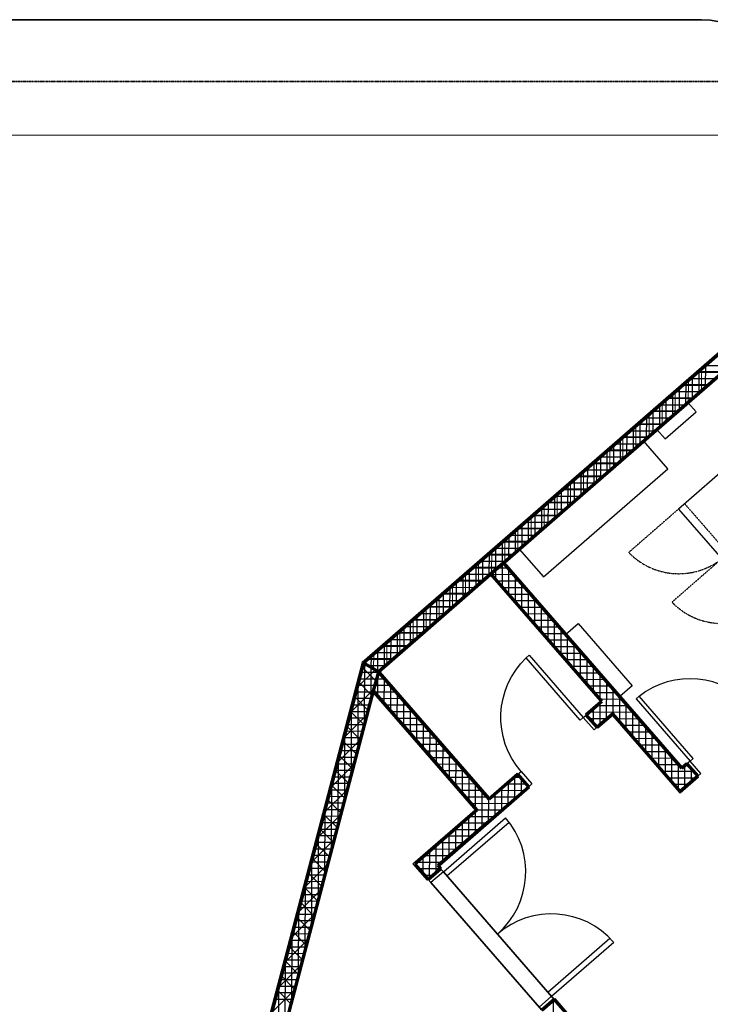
# Model space of a CAD drawing. Header units: millimetres. Extents: x 98667 to 994031, y -2704 to 533009.
# Tile 67 of 153: x 437070 to 445452, y 183397 to 195341. Entities that reach past the tile are written whole.
import ezdxf

# ---------------------------------------------------------------- set-up
doc = ezdxf.new("R2010")
doc.units = ezdxf.units.MM
doc.linetypes.add('HIDDEN', pattern=[0.375, 0.25, -0.125])
doc.linetypes.add('HIDDEN2', pattern=[0.1875, 0.125, -0.0625])
for name, color, linetype, lineweight in [('A-DOOR-FULL', 2, 'Continuous', 25), ('A-DOOR-HEAD', 3, 'Continuous', 35), ('A-FLOR-PATT', 5, 'Continuous', 15), ('A-WALL-FNSH', 1, 'Continuous', 15), ('A-WALL-FULL', 6, 'Continuous', 70), ('A-WALL-PATT', 5, 'Continuous', 15), ('TDS - Facia line', 1, 'Continuous', 35)]:
    doc.layers.add(name, color=color, linetype=linetype, lineweight=lineweight)
doc.layers.add('A-WALL-PATT-50', color=5, linetype='Continuous')
doc.layers.add('IT DETAIL', color=252, linetype='Continuous')

# ---------------------------------------------------------------- blocks, each defined once
blk = doc.blocks.new('1200mm door')
at = {"layer": 'A-DOOR-FULL'}
for p, q in [((0, 1000), (-200, 1000)), ((-200, 1000), (-200, 950)), ((0, 950), (0, 1000)), ((-200, 950), (0, 950)), ((-1200, -1), (-1200, -50)), ((-200, -1), (-1200, -1)), ((-1200, -50), (-200, -50)), ((-200, -50), (-200, -1)), ((0, -50), (-200, -50)), ((-200, -50), (-200, -100)), ((-200, -100), (0, -100)), ((0, -100), (0, -50))]:
    blk.add_line(p, q, dxfattribs=at)
blk.add_ellipse((-200, -50), major_axis=(238, -971), ratio=1, start_param=2.901032, end_param=4.423198, dxfattribs=at)

msp = doc.modelspace()

# ---------------------------------------------------------------- linework, layer by layer
at = {"color": 251, "ltscale": 0.02}
for p, q in [((445819, 190061), (445065, 189404)), ((445065, 189404), (445590, 188801))]:
    msp.add_line(p, q, dxfattribs=at)
at = {"color": 251, "linetype": 'HIDDEN2', "ltscale": 0.02}
for p, q in [((445140, 189470), (445666, 188867)), ((445065, 189404), (444462, 188879)), ((445590, 188801), (444987, 188276))]:
    msp.add_line(p, q, dxfattribs=at)
for centre in [(445069, 189467), (445595, 188863)]:
    msp.add_arc(centre, 846, 224.0538, 308.0394, dxfattribs=at)
at = {"layer": 'A-DOOR-FULL', "color": 251}
for p, q in [((442212, 185004), (442967, 185660)), ((442256, 184954), (443009, 185608)), ((442028, 184910), (442179, 185042)), ((442179, 185042), (442212, 185004)), ((442061, 184873), (442028, 184910)), ((442212, 185004), (442061, 184873)), ((442212, 185004), (442256, 184954)), ((443481, 183545), (444234, 184199)), ((443524, 183494), (444279, 184151)), ((443524, 183494), (443373, 183363)), ((443481, 183545), (443524, 183494)), ((443557, 183457), (443524, 183494)), ((443406, 183326), (443557, 183457))]:
    msp.add_line(p, q, dxfattribs=at)
for centre, start, end in [((442212, 185004), 311, 41), ((443524, 183494), 41, 131)]:
    msp.add_arc(centre, 1000, start, end, dxfattribs=at)
at = {"layer": 'A-DOOR-HEAD', "color": 251}
for p, q in [((443557, 183457), (442212, 185004)), ((443406, 183326), (442061, 184873))]:
    msp.add_line(p, q, dxfattribs=at)
at = {"layer": 'A-FLOR-PATT', "color": 251}
msp.add_line((430940, 193941), (446109, 193941), dxfattribs=at)
at = {"layer": 'A-WALL-FNSH', "color": 251}
for p, q in [((441228, 187547), (446954, 192525)), ((444561, 190140), (447158, 192397)), ((442962, 188750), (443656, 189353)), ((445108, 186282), (442962, 188750)), ((441868, 187798), (442789, 188599)), ((442789, 188599), (444114, 187074)), ((437309, 172644), (441228, 187547)), ((441445, 187430), (441490, 187469)), ((442770, 185906), (441445, 187430)), ((441366, 187170), (438500, 176269)), ((442596, 185755), (441366, 187170)), ((444114, 187074), (443937, 186920)), ((443937, 186920), (443947, 186909)), ((444265, 186901, 0), (444088, 186747, 0)), ((445085, 185957, 0), (444265, 186901, 0)), ((444088, 186747, 0), (444078, 186758, 0)), ((445159, 186326), (445108, 186282)), ((445169, 186314, 0), (445159, 186326, 0)), ((443107, 186199), (442770, 185906)), ((443116, 186187), (443107, 186199)), ((445309, 186152, 0), (445085, 185957, 0)), ((445309, 186152, 0), (445300, 186163, 0)), ((442168, 185078), (443257, 186025)), ((443257, 186025, 0), (443248, 186036, 0)), ((441843, 185101), (442596, 185755)), ((442017, 184901), (441843, 185101)), ((442191, 185051), (442168, 185078)), ((442179, 185042, 0), (442191, 185051, 0)), ((442028, 184910), (442017, 184901)), ((443557, 183457, 0), (443568, 183467, 0)), ((447924, 178459), (443568, 183467))]:
    msp.add_line(p, q, dxfattribs=at)
at = {"layer": 'A-WALL-FULL', "color": 251, "linetype": 'ByBlock'}
for p, q in [((441241, 187539), (447179, 192700)), ((447310, 192549), (441423, 187432)), ((441423, 187432), (442941, 188752)), ((442941, 188752), (441423, 187432)), ((442790, 188620), (442941, 188752)), ((442941, 188752), (445107, 186260)), ((444135, 187073), (442790, 188620)), ((438216, 176036), (441241, 187539)), ((441241, 187539), (441423, 187432)), ((441423, 187432), (441241, 187539)), ((441423, 187432), (441359, 187201)), ((441423, 187432), (441359, 187201)), ((442768, 185885), (441423, 187432)), ((441359, 187201), (438473, 176226)), ((441359, 187201), (442617, 185754)), ((443947, 186909), (444135, 187073)), ((444078, 186758), (443947, 186909)), ((444267, 186922), (444078, 186758)), ((445087, 185978), (444267, 186922)), ((445107, 186260), (445168, 186314)), ((445168, 186314), (445300, 186163)), ((443116, 186187), (442768, 185885)), ((443248, 186036), (443116, 186187)), ((445300, 186163), (445087, 185978)), ((442147, 185079), (443248, 186036)), ((442617, 185754), (441864, 185099)), ((441864, 185099), (442028, 184910)), ((442028, 184910), (442179, 185042)), ((442179, 185042), (442147, 185079)), ((443406, 183326), (443557, 183457)), ((443557, 183457), (444949, 181855))]:
    msp.add_line(p, q, dxfattribs=at)
at = {"layer": 'A-WALL-FULL', "color": 251}
for p, q in [((447179, 192700, 0), (444762, 190600, 0)), ((442941, 188752, 0), (447159, 192418, 0)), ((444762, 190600, 0), (442916, 188995, 0)), ((442916, 188995, 0), (441241, 187539, 0)), ((445107, 186260, 0), (442941, 188752, 0)), ((441423, 187432, 0), (442790, 188621, 0)), ((444135, 187073, 0), (442790, 188621, 0)), ((441241, 187539, 0), (437324, 172642, 0)), ((442768, 185885, 0), (441423, 187432, 0)), ((441359, 187201, 0), (438473, 176226, 0)), ((442617, 185754, 0), (441359, 187201, 0)), ((443947, 186909), (444135, 187073)), ((444078, 186758), (443947, 186909)), ((444078, 186758), (444267, 186922)), ((445087, 185978, 0), (444267, 186922, 0)), ((445106, 186261, 0), (445168, 186314, 0)), ((445168, 186314, 0), (445300, 186163, 0)), ((443116, 186187), (442768, 185885)), ((443248, 186036), (443116, 186187)), ((445087, 185978, 0), (445300, 186163, 0)), ((442749, 185603), (443248, 186036)), ((442617, 185754), (441864, 185099)), ((442749, 185603), (442147, 185079)), ((441864, 185099), (442028, 184910)), ((442179, 185042), (442028, 184910)), ((442147, 185079), (442179, 185042)), ((443557, 183457), (443406, 183326)), ((443557, 183457), (443667, 183331))]:
    msp.add_line(p, q, dxfattribs=at)
at = {"layer": 'A-WALL-PATT', "color": 251, "linetype": 'Continuous'}
for p, q in [((445611, 191073), (445308, 191074)), ((445344, 190841), (445345, 191107)), ((445429, 190915), (445125, 190916)), ((445185, 190703), (445186, 190968)), ((445247, 190756), (444943, 190757)), ((445026, 190564), (445027, 190830)), ((444867, 190426), (444868, 190692)), ((444708, 190288), (444709, 190553)), ((445065, 190598), (444761, 190599)), ((444549, 190149), (444549, 190415)), ((444883, 190440), (444579, 190441)), ((444390, 190011), (444390, 190277)), ((444701, 190282), (444397, 190283)), ((444519, 190123), (444215, 190124)), ((444231, 189873), (444231, 190138)), ((444337, 189965), (444033, 189966)), ((444071, 189734), (444072, 190000)), ((444155, 189807), (443851, 189808)), ((443912, 189596), (443913, 189862)), ((443753, 189458), (443754, 189723)), ((443594, 189319), (443595, 189585)), ((443973, 189649), (443669, 189650)), ((443435, 189181), (443436, 189447)), ((443791, 189490), (443487, 189491)), ((443609, 189332), (443305, 189333)), ((443276, 189043), (443276, 189308)), ((443117, 188904), (443117, 189170)), ((443427, 189174), (443123, 189175)), ((443245, 189016), (442941, 189017)), ((442957, 188766), (442958, 189032)), ((443063, 188857), (442759, 188858)), ((442798, 188628), (442799, 188893)), ((442639, 188489), (442640, 188755)), ((442480, 188351), (442481, 188617)), ((442881, 188699), (442577, 188700)), ((443066, 188608), (442800, 188609)), ((442849, 188553), (442849, 188672)), ((443007, 188371), (443008, 188675)), ((442699, 188541), (442395, 188542)), ((443165, 188189), (443166, 188493)), ((442516, 188383), (442213, 188384)), ((442321, 188213), (442322, 188478)), ((443204, 188449), (442938, 188450)), ((442162, 188074), (442163, 188340)), ((443342, 188290), (443077, 188291)), ((443323, 188007), (443324, 188311)), ((442003, 187936), (442003, 188202)), ((442334, 188224), (442031, 188225)), ((443481, 188131), (443215, 188132)), ((443482, 187825), (443482, 188129)), ((441844, 187798), (441844, 188063)), ((442152, 188066), (441849, 188067)), ((441970, 187908), (441666, 187909)), ((441684, 187659), (441685, 187925)), ((443619, 187972), (443353, 187972)), ((443640, 187643), (443641, 187947)), ((441525, 187521), (441526, 187787)), ((443757, 187813), (443492, 187813)), ((443798, 187461), (443799, 187765)), ((441366, 187466), (441367, 187648)), ((441788, 187750), (441484, 187751)), ((443896, 187653), (443630, 187654)), ((441241, 187538), (441241, 187539)), ((441606, 187591), (441302, 187592)), ((443956, 187279), (443957, 187583)), ((441161, 187235), (441383, 187456)), ((441392, 187320), (441227, 187485)), ((441416, 187136), (441417, 187409)), ((441424, 187433), (441422, 187433)), ((444034, 187494), (443768, 187495)), ((441344, 187143), (441180, 187307)), ((441501, 187343), (441398, 187343)), ((444172, 187335), (443907, 187336)), ((444115, 187097), (444115, 187401)), ((441081, 186932), (441362, 187211)), ((441640, 187183), (441374, 187184)), ((441574, 186954), (441575, 187258)), ((444311, 187176), (444045, 187177)), ((444273, 186915), (444274, 187219)), ((441297, 186965), (441133, 187129)), ((441732, 186772), (441733, 187076)), ((444114, 186789), (444114, 187055)), ((441250, 186787), (441086, 186951)), ((441778, 187024), (441512, 187025)), ((444449, 187017), (444072, 187018)), ((444431, 186733), (444432, 187037)), ((441002, 186629), (441282, 186907)), ((441916, 186865), (441651, 186866)), ((441891, 186590), (441891, 186894)), ((443955, 186899), (443955, 186916)), ((444194, 186859), (443990, 186859)), ((444587, 186858), (444322, 186859)), ((444589, 186551), (444590, 186855)), ((441203, 186609), (441040, 186773)), ((442055, 186706), (441789, 186707)), ((442049, 186408), (442050, 186712)), ((444726, 186699), (444460, 186699)), ((440922, 186326), (441202, 186604)), ((441156, 186431), (440993, 186595)), ((444748, 186369), (444748, 186672)), ((442193, 186547), (441927, 186548)), ((442207, 186226), (442208, 186529)), ((444864, 186540), (444598, 186540)), ((444906, 186186), (444907, 186490)), ((441110, 186253), (440946, 186417)), ((442331, 186388), (442066, 186388)), ((442365, 186044), (442366, 186347)), ((445002, 186380), (444737, 186381)), ((440842, 186023), (441122, 186301)), ((441063, 186075), (440899, 186239)), ((442470, 186229), (442204, 186229)), ((445250, 186221), (444875, 186222)), ((445064, 186004), (445065, 186308)), ((445223, 186097), (445223, 186251)), ((442524, 185862), (442524, 186165)), ((443159, 185959), (443159, 186138)), ((440763, 185719), (441043, 185998)), ((441016, 185897), (440852, 186061)), ((442608, 186069), (442342, 186070)), ((442682, 185544), (442683, 185983)), ((443220, 186068), (442980, 186068)), ((443000, 185821), (443001, 186087)), ((445183, 186062), (445013, 186063)), ((440969, 185718), (440806, 185883)), ((442746, 185910), (442481, 185911)), ((443102, 185909), (442798, 185910)), ((442841, 185683), (442841, 185948)), ((442920, 185751), (442615, 185752)), ((440683, 185416), (440963, 185695)), ((440922, 185540), (440759, 185705)), ((442522, 185406), (442523, 185672)), ((440875, 185362), (440712, 185527)), ((442363, 185268), (442364, 185533)), ((442737, 185593), (442433, 185594)), ((440603, 185113), (440883, 185392)), ((442204, 185129), (442205, 185395)), ((442555, 185435), (442251, 185435)), ((440829, 185184), (440665, 185349)), ((442045, 184925), (442046, 185257)), ((442373, 185276), (442069, 185277)), ((440782, 185006), (440618, 185171)), ((440523, 184810), (440803, 185088)), ((441886, 185074), (441887, 185118)), ((442191, 185118), (441887, 185119)), ((440735, 184828), (440571, 184993)), ((442085, 184960), (441985, 184960)), ((440444, 184507), (440724, 184785)), ((440688, 184650), (440525, 184815)), ((440641, 184472), (440478, 184637)), ((440364, 184204), (440644, 184482)), ((440595, 184294), (440431, 184459)), ((440548, 184116), (440384, 184280)), ((440284, 183900), (440564, 184179)), ((440501, 183938), (440337, 184102)), ((440205, 183597), (440485, 183876)), ((440454, 183760), (440291, 183924)), ((440407, 183582), (440244, 183746)), ((440125, 183294), (440405, 183573)), ((440360, 183404), (440197, 183568))]:
    msp.add_line(p, q, dxfattribs=at)
at = {"layer": 'A-WALL-PATT-50', "color": 251, "linetype": 'Continuous'}
for p, q in [((445690, 191141), (445386, 191142)), ((445395, 190885), (445396, 191150)), ((445236, 190747), (445237, 191012)), ((445599, 191062), (445295, 191063)), ((445315, 190816), (445316, 191081)), ((445077, 190608), (445077, 190874)), ((445417, 190904), (445113, 190904)), ((445156, 190677), (445157, 190943)), ((445508, 190983), (445204, 190984)), ((444997, 190539), (444998, 190805)), ((445326, 190825), (445022, 190825)), ((444838, 190401), (444839, 190666)), ((445143, 190666), (444840, 190667)), ((444918, 190470), (444918, 190736)), ((445235, 190745), (444931, 190746)), ((444679, 190262), (444680, 190528)), ((445052, 190587), (444749, 190588)), ((444758, 190332), (444759, 190597)), ((444870, 190429), (444567, 190430)), ((444599, 190193), (444600, 190459)), ((444961, 190508), (444658, 190509)), ((444440, 190055), (444441, 190321)), ((444779, 190350), (444476, 190351)), ((444520, 190124), (444521, 190390)), ((444281, 189917), (444282, 190182)), ((444597, 190192), (444293, 190192)), ((444361, 189986), (444361, 190251)), ((444688, 190271), (444385, 190271)), ((444415, 190033), (444111, 190034)), ((444122, 189778), (444123, 190044)), ((444202, 189847), (444202, 190113)), ((444506, 190112), (444202, 190113)), ((444324, 189954), (444020, 189955)), ((444042, 189709), (444043, 189975)), ((444142, 189796), (443838, 189797)), ((443883, 189571), (443884, 189836)), ((444233, 189875), (443929, 189876)), ((443963, 189640), (443964, 189906)), ((443724, 189432), (443725, 189698)), ((444051, 189717), (443747, 189718)), ((443804, 189502), (443804, 189767)), ((443565, 189294), (443566, 189560)), ((443869, 189559), (443565, 189559)), ((443645, 189363), (443645, 189629)), ((443960, 189638), (443656, 189638)), ((443778, 189479), (443474, 189480)), ((443485, 189225), (443486, 189491)), ((443596, 189321), (443292, 189322)), ((443326, 189087), (443327, 189352)), ((443687, 189400), (443383, 189401)), ((443406, 189156), (443407, 189421)), ((443167, 188948), (443168, 189214)), ((443505, 189242), (443201, 189243)), ((443247, 189018), (443247, 189283)), ((443323, 189084), (443019, 189085)), ((443088, 188879), (443088, 189145)), ((443414, 189163), (443110, 189164)), ((442928, 188741), (442929, 189006)), ((443232, 189005), (442928, 189005)), ((443008, 188810), (443009, 189076)), ((443050, 188846), (442746, 188847)), ((442769, 188603), (442770, 188868)), ((443141, 188926), (442837, 188926)), ((442849, 188672), (442850, 188937)), ((442610, 188464), (442611, 188730)), ((442959, 188767), (442655, 188768)), ((442690, 188533), (442690, 188799)), ((442928, 188462), (442928, 188741)), ((442777, 188609), (442473, 188610)), ((442531, 188395), (442531, 188661)), ((442868, 188688), (442564, 188689)), ((443066, 188608), (442800, 188609)), ((442849, 188553), (442849, 188672)), ((442997, 188688), (442868, 188688)), ((443007, 188371), (443008, 188675)), ((442372, 188257), (442372, 188522)), ((442686, 188530), (442382, 188531)), ((442451, 188326), (442452, 188591)), ((443135, 188529), (442869, 188529)), ((443086, 188280), (443087, 188584)), ((443165, 188189), (443166, 188493)), ((442504, 188372), (442200, 188372)), ((442212, 188118), (442213, 188384)), ((442595, 188451), (442291, 188452)), ((442292, 188188), (442293, 188453)), ((443204, 188449), (442938, 188450)), ((443273, 188370), (443008, 188370)), ((443244, 188098), (443245, 188402)), ((442053, 187980), (442054, 188246)), ((442413, 188293), (442109, 188293)), ((442133, 188049), (442134, 188315)), ((443342, 188290), (443077, 188291)), ((443323, 188007), (443324, 188311)), ((442231, 188134), (441927, 188135)), ((441974, 187911), (441974, 188176)), ((442322, 188213), (442018, 188214)), ((443412, 188210), (443146, 188211)), ((443481, 188131), (443215, 188132)), ((443402, 187916), (443403, 188220)), ((443482, 187825), (443482, 188129)), ((441815, 187773), (441815, 188038)), ((442140, 188055), (441836, 188056)), ((441894, 187842), (441895, 188107)), ((443550, 188051), (443284, 188052)), ((443561, 187734), (443562, 188038)), ((441958, 187897), (441654, 187898)), ((441655, 187634), (441656, 187900)), ((441735, 187703), (441736, 187969)), ((442049, 187976), (441745, 187977)), ((443619, 187972), (443353, 187972)), ((443688, 187892), (443423, 187893)), ((443640, 187643), (443641, 187947)), ((441867, 187818), (441563, 187819)), ((441576, 187565), (441577, 187831)), ((443757, 187813), (443492, 187813)), ((443719, 187552), (443720, 187856)), ((443798, 187461), (443799, 187765)), ((441684, 187660), (441381, 187660)), ((441417, 187436), (441417, 187692)), ((441775, 187739), (441472, 187739)), ((441496, 187496), (441497, 187762)), ((443827, 187733), (443561, 187734)), ((443896, 187653), (443630, 187654)), ((443877, 187370), (443878, 187674)), ((441256, 186811), (441258, 187529)), ((441258, 187529), (441258, 187554)), ((441593, 187580), (441290, 187581)), ((441337, 187482), (441338, 187623)), ((443965, 187574), (443699, 187575)), ((443956, 187279), (443957, 187583)), ((441420, 187422), (441210, 187423)), ((441304, 187502), (441231, 187502)), ((441502, 187501), (441304, 187502)), ((441336, 187116), (441337, 187483)), ((441416, 187136), (441417, 187409)), ((441417, 187409), (441417, 187436)), ((441432, 187422), (441420, 187422)), ((444034, 187494), (443768, 187495)), ((444103, 187415), (443838, 187415)), ((444035, 187188), (444036, 187492)), ((441176, 186506), (441178, 187300)), ((441398, 187343), (441190, 187343)), ((441501, 187343), (441398, 187343)), ((441495, 187045), (441496, 187349)), ((444172, 187335), (443907, 187336)), ((444115, 187097), (444115, 187401)), ((444193, 186858), (444195, 187310)), ((441354, 187184), (441148, 187185)), ((441376, 187264), (441169, 187264)), ((441640, 187183), (441374, 187184)), ((441570, 187263), (441376, 187264)), ((441574, 186954), (441575, 187258)), ((444241, 187256), (443976, 187256)), ((444311, 187176), (444045, 187177)), ((444273, 186915), (444274, 187219)), ((441334, 187105), (441127, 187105)), ((441709, 187104), (441443, 187105)), ((441653, 186863), (441654, 187167)), ((441732, 186772), (441733, 187076)), ((444380, 187096), (444114, 187097)), ((444114, 186789), (444114, 187055)), ((444352, 186824), (444353, 187128)), ((441292, 186946), (441085, 186947)), ((441096, 186201), (441098, 186995)), ((441313, 187026), (441106, 187026)), ((441778, 187024), (441512, 187025)), ((441847, 186945), (441582, 186945)), ((441812, 186681), (441812, 186985)), ((444518, 186937), (443981, 186939)), ((444034, 186808), (444035, 186986)), ((444449, 187017), (444072, 187018)), ((444431, 186733), (444432, 187037)), ((444510, 186642), (444511, 186946)), ((441271, 186867), (441064, 186867)), ((441916, 186865), (441651, 186866)), ((441891, 186590), (441891, 186894)), ((443955, 186899), (443955, 186916)), ((444194, 186859), (443990, 186859)), ((444587, 186858), (444322, 186859)), ((444589, 186551), (444590, 186855)), ((441016, 185895), (441018, 186690)), ((441229, 186708), (441023, 186709)), ((441250, 186788), (441044, 186788)), ((441985, 186786), (441720, 186786)), ((442055, 186706), (441789, 186707)), ((441970, 186499), (441971, 186803)), ((442049, 186408), (442050, 186712)), ((444103, 186780), (444059, 186780)), ((444656, 186778), (444391, 186779)), ((444726, 186699), (444460, 186699)), ((444668, 186460), (444669, 186763)), ((441208, 186629), (441002, 186630)), ((442124, 186626), (441858, 186627)), ((442128, 186317), (442129, 186621)), ((444795, 186619), (444529, 186620)), ((444748, 186369), (444748, 186672)), ((444827, 186278), (444828, 186581)), ((441167, 186470), (440960, 186471)), ((441188, 186550), (440981, 186550)), ((442193, 186547), (441927, 186548)), ((442262, 186467), (441996, 186468)), ((442207, 186226), (442208, 186529)), ((444864, 186540), (444598, 186540)), ((444933, 186460), (444667, 186461)), ((444906, 186186), (444907, 186490)), ((440935, 185590), (440938, 186385)), ((441146, 186391), (440939, 186392)), ((442331, 186388), (442066, 186388)), ((442286, 186135), (442287, 186438)), ((442365, 186044), (442366, 186347)), ((445002, 186380), (444737, 186381)), ((444985, 186095), (444986, 186399)), ((441104, 186232), (440898, 186233)), ((441125, 186312), (440918, 186312)), ((442400, 186308), (442135, 186309)), ((442470, 186229), (442204, 186229)), ((442445, 185953), (442445, 186256)), ((445071, 186301), (444806, 186302)), ((445250, 186221), (444875, 186222)), ((445064, 186004), (445065, 186308)), ((445143, 186028), (445144, 186293)), ((445180, 186301), (445153, 186301)), ((445223, 186097), (445223, 186251)), ((441083, 186153), (440877, 186154)), ((442539, 186149), (442273, 186150)), ((442524, 185862), (442524, 186165)), ((443151, 186147), (443071, 186148)), ((443079, 185890), (443080, 186156)), ((443159, 185959), (443159, 186138)), ((445274, 186142), (444944, 186142)), ((441042, 185994), (440835, 185995)), ((440855, 185285), (440857, 186080)), ((441062, 186074), (440856, 186074)), ((442608, 186069), (442342, 186070)), ((442677, 185990), (442411, 185991)), ((442603, 185770), (442604, 186074)), ((442682, 185544), (442683, 185983)), ((443193, 185988), (442889, 185989)), ((442920, 185752), (442921, 186017)), ((443220, 186068), (442980, 186068)), ((443000, 185821), (443001, 186087)), ((443238, 186028), (443239, 186047)), ((445183, 186062), (445013, 186063)), ((445092, 185983), (445082, 185983)), ((441021, 185915), (440814, 185916)), ((442746, 185910), (442481, 185911)), ((442761, 185613), (442762, 185892)), ((443102, 185909), (442798, 185910)), ((442841, 185683), (442841, 185948)), ((440979, 185756), (440772, 185757)), ((440775, 184980), (440777, 185775)), ((441000, 185836), (440793, 185836)), ((443011, 185830), (442550, 185832)), ((442602, 185475), (442603, 185741)), ((442920, 185751), (442615, 185752)), ((440958, 185677), (440752, 185678)), ((442522, 185406), (442523, 185672)), ((442829, 185672), (442524, 185673)), ((440917, 185519), (440710, 185519)), ((440937, 185598), (440731, 185598)), ((442646, 185514), (442342, 185515)), ((442363, 185268), (442364, 185533)), ((442737, 185593), (442433, 185594)), ((442443, 185337), (442444, 185603)), ((440896, 185439), (440689, 185440)), ((440695, 184675), (440697, 185470)), ((442204, 185129), (442205, 185395)), ((442555, 185435), (442251, 185435)), ((442284, 185199), (442284, 185464)), ((440854, 185281), (440647, 185281)), ((440875, 185360), (440668, 185360)), ((442045, 184925), (442046, 185257)), ((442373, 185276), (442069, 185277)), ((442124, 184994), (442125, 185326)), ((442464, 185355), (442160, 185356)), ((440615, 184370), (440617, 185165)), ((440833, 185201), (440626, 185202)), ((441966, 184983), (441966, 185188)), ((442282, 185197), (441978, 185198)), ((440791, 185043), (440585, 185043)), ((440812, 185122), (440606, 185122)), ((441886, 185074), (441887, 185118)), ((442191, 185118), (441887, 185119)), ((442176, 185039), (441916, 185040)), ((440771, 184963), (440564, 184964)), ((442085, 184960), (441985, 184960)), ((440729, 184805), (440522, 184805)), ((440534, 184065), (440537, 184860)), ((440750, 184884), (440543, 184885)), ((440708, 184725), (440501, 184726)), ((440454, 183760), (440456, 184555)), ((440666, 184567), (440460, 184567)), ((440687, 184646), (440480, 184647)), ((440645, 184487), (440439, 184488)), ((440604, 184329), (440397, 184329)), ((440625, 184408), (440418, 184409)), ((440374, 183455), (440376, 184250)), ((440583, 184249), (440376, 184250)), ((440541, 184091), (440334, 184091)), ((440562, 184170), (440355, 184171)), ((440294, 183150), (440296, 183945)), ((440520, 184011), (440314, 184012)), ((440479, 183853), (440272, 183853)), ((440499, 183932), (440293, 183933)), ((440458, 183774), (440251, 183774)), ((440416, 183615), (440209, 183615)), ((440213, 182845), (440216, 183639)), ((440437, 183694), (440230, 183695)), ((440395, 183536), (440188, 183536)), ((440374, 183456), (440168, 183457)), ((443565, 183447), (443546, 183448)), ((443548, 183090), (443549, 183450))]:
    msp.add_line(p, q, dxfattribs=at)
at = {"layer": 'IT DETAIL', "color": 251}
for p, q in [((445181, 190699), (444804, 190371)), ((445280, 190586), (445181, 190699)), ((444902, 190258), (445280, 190586)), ((444804, 190371), (444902, 190258)), ((444643, 190232), (443133, 188920)), ((444938, 189893), (444643, 190232)), ((443429, 188581), (444938, 189893)), ((443133, 188920), (443429, 188581)), ((443696, 187883), (443847, 188015)), ((443847, 188015), (444503, 187260)), ((444352, 187129), (443696, 187883)), ((444503, 187260), (444352, 187129))]:
    msp.add_line(p, q, dxfattribs=at)
at = {"layer": 'TDS - Facia line', "color": 251, "linetype": 'ByBlock'}
msp.add_line((445343, 195341), (431013, 195341), dxfattribs=at)
at = {"layer": 'TDS - Facia line', "color": 251, "linetype": 'HIDDEN'}
msp.add_line((446093, 194591), (431013, 194591), dxfattribs=at)
at = {"layer": 'TDS - Facia line', "color": 251, "linetype": 'ByBlock'}
msp.add_arc((445324, 194193), 1148, 2.4029, 89.0744, dxfattribs=at)

# ---------------------------------------------------------------- block references
at = {"color": 251, "rotation": 310.9999933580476}
msp.add_blockref('1200mm door', (445375, 186229), dxfattribs=at)
at = {"color": 251, "xscale": -1, "rotation": 131.0000126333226}
msp.add_blockref('1200mm door', (444003, 186693), dxfattribs=at)

doc.saveas('drawing.dxf')
